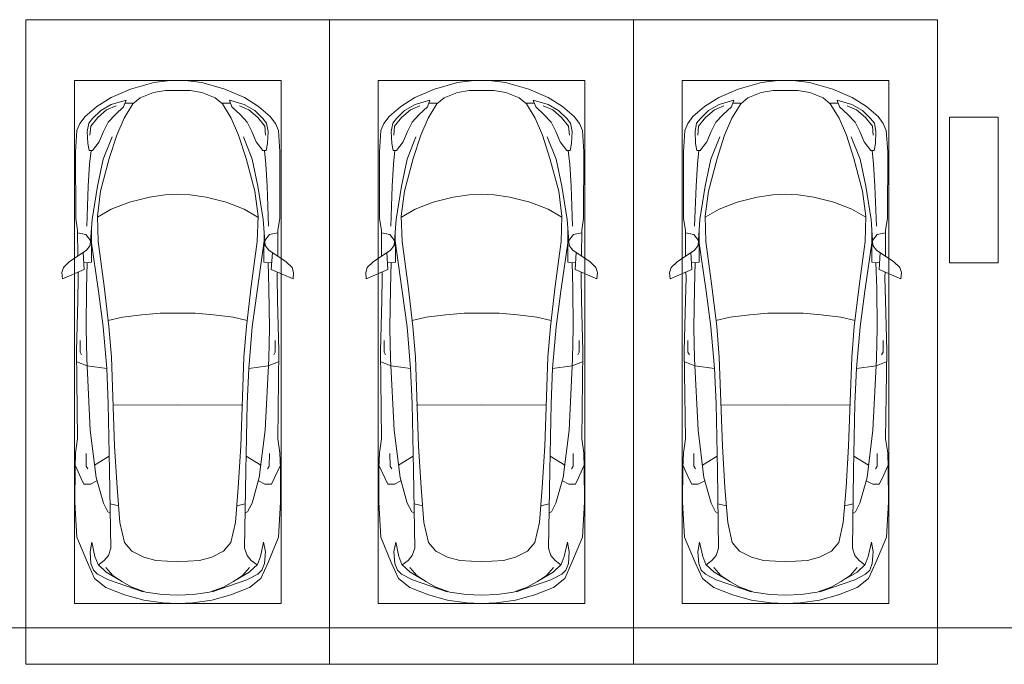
# Model space of a CAD drawing. Header units: millimetres. Extents: x -32229 to 169101, y -13689 to 125138.
# Tile 192 of 202: x 73685 to 81785, y 104350 to 109650. Entities that reach past the tile are written whole.
import ezdxf

# ---------------------------------------------------------------- set-up
doc = ezdxf.new("R2010")
doc.units = ezdxf.units.MM
for name, color, linetype, lineweight in [('A-DETL-GENF-OTLN', 7, 'Continuous', 18), ('A-FLOR-____-OTLN', 7, 'Continuous', 18), ('C-PRKG-____-OTLN', 7, 'Continuous', 18), ('S-COLS-____-MCUT', 7, 'Continuous', 40)]:
    doc.layers.add(name, color=color, linetype=linetype, lineweight=lineweight)

# ---------------------------------------------------------------- blocks, each defined once
blk = doc.blocks.new('АР_Машиноместо - 5300x2500_С-V8--01 ЭМ')
at = {"layer": 'A-DETL-GENF-OTLN', "color": 253, "lineweight": 13, "true_color": 0xaaaaaa}
for p, q in [((1126.4, 4794.1), (970.2, 4771.8)), ((1250, 4800), (1126.4, 4794.1)), ((1250, 4800), (1373.6, 4794.1)), ((1373.6, 4794.1), (1529.8, 4771.8)), ((812.7, 4729.4), (659.1, 4669.9)), ((680.7, 4606.5), (967, 4703.6)), ((970.2, 4771.8), (812.7, 4729.4)), ((988.2, 4706.7), (873.9, 4665.1)), ((1122.2, 4726.4), (988.2, 4706.7)), ((1250, 4731.7), (1122.2, 4726.4)), ((1250, 4731.7), (1377.8, 4726.4)), ((1377.8, 4726.4), (1511.8, 4706.7)), ((1511.8, 4706.7), (1626.1, 4665.1)), ((1529.8, 4771.8), (1687.3, 4729.4)), ((1819.3, 4606.5), (1533, 4703.6)), ((1687.3, 4729.4), (1840.9, 4669.9)), ((659.1, 4669.9), (565.9, 4595.1)), ((788.5, 4617.7), (661.8, 4543.1)), ((791.3, 4619.7), (717.1, 4568.9)), ((873.9, 4665.1), (791.3, 4619.7)), ((1626.1, 4665.1), (1708.7, 4619.7)), ((1708.7, 4619.7), (1782.9, 4568.9)), ((1711.5, 4617.7), (1838.2, 4543.1)), ((1840.9, 4669.9), (1934.1, 4595.1)), ((565.9, 4595.1), (507.1, 4462.6)), ((557.5, 4525.7), (590.7, 4560.1)), ((590.7, 4560.1), (680.7, 4606.5)), ((661.8, 4543.1), (594.6, 4479.3)), ((717.1, 4568.9), (659.6, 4505.3)), ((1782.9, 4568.9), (1840.4, 4505.3)), ((1909.3, 4560.1), (1819.3, 4606.5)), ((1838.2, 4543.1), (1905.4, 4479.3)), ((1942.5, 4525.7), (1909.3, 4560.1)), ((1934.1, 4595.1), (1992.9, 4462.6)), ((507.1, 4462.6), (419.6, 4254.2)), ((528.4, 4374.7), (536.4, 4471.4)), ((536.4, 4471.4), (557.5, 4525.7)), ((594.6, 4479.3), (569.5, 4413.1)), ((645, 4445.5), (597.3, 4481.4)), ((1855, 4445.5), (1902.7, 4481.4)), ((1905.4, 4479.3), (1930.5, 4413.1)), ((1963.6, 4471.4), (1942.5, 4525.7)), ((1971.6, 4374.7), (1963.6, 4471.4)), ((1992.9, 4462.6), (2080.4, 4254.2)), ((543.7, 4295.1), (528.4, 4374.7)), ((569.5, 4413.1), (543.7, 4295.1)), ((679.6, 4406.3), (645, 4445.5)), ((699.7, 4345.5), (679.6, 4406.3)), ((872.7, 4370.2), (970.5, 4419.3)), ((970.5, 4419.3), (1069.6, 4447.3)), ((1069.6, 4447.3), (1167.1, 4453.2)), ((1167.1, 4453.2), (1250, 4453.9)), ((1332.9, 4453.2), (1250, 4453.9)), ((1430.4, 4447.3), (1332.9, 4453.2)), ((1529.5, 4419.3), (1430.4, 4447.3)), ((1627.3, 4370.2), (1529.5, 4419.3)), ((1800.3, 4345.5), (1820.4, 4406.3)), ((1820.4, 4406.3), (1855, 4445.5)), ((1930.5, 4413.1), (1956.3, 4295.1)), ((1956.3, 4295.1), (1971.6, 4374.7)), ((689.3, 3705.5), (699.7, 4345.5)), ((774.4, 4132.9), (812.5, 4298.9)), ((812.5, 4298.9), (872.7, 4370.2)), ((1687.5, 4298.9), (1627.3, 4370.2)), ((1725.6, 4132.9), (1687.5, 4298.9)), ((1810.7, 3705.5), (1800.3, 4345.5)), ((419.6, 4254.2), (403.4, 3968)), ((2080.4, 4254.2), (2096.6, 3968)), ((752.2, 3845.6), (774.4, 4132.9)), ((1747.8, 3845.6), (1725.6, 4132.9)), ((675.2, 4045.5), (694.6, 4057.6)), ((1824.8, 4045.5), (1805.4, 4057.6)), ((578.7, 3762.9), (638.7, 3975.4)), ((638.7, 3975.4), (675.2, 4045.5)), ((1861.3, 3975.4), (1824.8, 4045.5)), ((1921.3, 3762.9), (1861.3, 3975.4)), ((403.4, 3968), (405.6, 3688.5)), ((2096.6, 3968), (2094.4, 3688.5)), ((453.1, 3766.3), (478.4, 3819.3)), ((478.4, 3819.3), (532.5, 3818.1)), ((532.5, 3818.1), (585.5, 3790.5)), ((731.2, 3507.6), (752.2, 3845.6)), ((1768.8, 3507.6), (1747.8, 3845.6)), ((1967.5, 3818.1), (1914.5, 3790.5)), ((2021.6, 3819.3), (1967.5, 3818.1)), ((2046.9, 3766.3), (2021.6, 3819.3)), ((408.2, 3667), (453.1, 3766.3)), ((530.9, 3374.8), (578.7, 3762.9)), ((1969.1, 3374.8), (1921.3, 3762.9)), ((2091.8, 3667), (2046.9, 3766.3)), ((405.6, 3688.5), (409.5, 3560)), ((495.5, 3566.1), (496.8, 3671.6)), ((496.8, 3671.6), (510.1, 3691.5)), ((687.1, 3588.8), (566.5, 3663.9)), ((678.7, 3159.5), (689.3, 3705.5)), ((1821.3, 3159.5), (1810.7, 3705.5)), ((1812.9, 3588.8), (1933.5, 3663.9)), ((2003.2, 3671.6), (1989.9, 3691.5)), ((2004.5, 3566.1), (2003.2, 3671.6)), ((2094.4, 3688.5), (2090.5, 3560)), ((409.5, 3560), (426.5, 3446.8)), ((704.9, 2775.5), (731.2, 3507.6)), ((1795.1, 2775.5), (1768.8, 3507.6)), ((2090.5, 3560), (2073.5, 3446.8)), ((426.5, 3446.8), (417.5, 2723)), ((2073.5, 3446.8), (2082.5, 2723)), ((501.4, 2789.7), (530.9, 3374.8)), ((1998.6, 2789.7), (1969.1, 3374.8)), ((665.6, 2864.6), (678.7, 3159.5)), ((1834.4, 2864.6), (1821.3, 3159.5)), ((505.1, 2846.9), (420.9, 2813.3)), ((665.8, 2867.4), (505.1, 2846.9)), ((636.6, 2526.5), (665.8, 2867.4)), ((1834.2, 2867.4), (1994.9, 2846.9)), ((1863.4, 2526.5), (1834.2, 2867.4)), ((1994.9, 2846.9), (2079.1, 2813.3)), ((447.8, 2733.7), (459.7, 2756.2)), ((495.7, 2532.3), (501.4, 2789.7)), ((684.2, 2522.3), (704.9, 2775.5)), ((1815.8, 2522.3), (1795.1, 2775.5)), ((2004.3, 2532.3), (1998.6, 2789.7)), ((2052.2, 2733.7), (2040.3, 2756.2)), ((417.5, 2723), (428.2, 2308.5)), ((447.8, 2638.7), (447.8, 2733.7)), ((2052.2, 2638.7), (2052.2, 2733.7)), ((2082.5, 2723), (2071.8, 2308.5)), ((500, 2210.1), (495.7, 2532.3)), ((636.6, 2526.5), (597, 2231)), ((644.6, 2191.8), (684.2, 2522.3)), ((1855.4, 2191.8), (1815.8, 2522.3)), ((1863.4, 2526.5), (1903, 2231)), ((2000, 2210.1), (2004.3, 2532.3)), ((428.2, 2308.5), (432.3, 2119.9)), ((2071.8, 2308.5), (2067.7, 2119.9)), ((505.9, 1996), (500, 2210.1)), ((597, 2231), (535, 1798.3)), ((595.8, 1824.8), (644.6, 2191.8)), ((1904.2, 1824.8), (1855.4, 2191.8)), ((1903, 2231), (1965, 1798.3)), ((1994.1, 1996), (2000, 2210.1)), ((296.8, 2079.9), (301.4, 2130.5)), ((301.4, 2130.5), (479.9, 2052.9)), ((432.3, 2119.9), (430.7, 2073.9)), ((2198.6, 2130.5), (2020.1, 2052.9)), ((2067.7, 2119.9), (2069.3, 2073.9)), ((2203.2, 2079.9), (2198.6, 2130.5)), ((309.5, 2036.1), (296.8, 2079.9)), ((357.8, 1990.1), (309.5, 2036.1)), ((479.9, 2052.9), (471, 1914.3)), ((2020.1, 2052.9), (2029, 1914.3)), ((2142.2, 1990.1), (2190.5, 2036.1)), ((2190.5, 2036.1), (2203.2, 2079.9)), ((500.6, 1894.5), (357.8, 1990.1)), ((540.9, 1993.7), (476.3, 1997.9)), ((540.9, 1993.7), (539.8, 1733.1)), ((1959.1, 1993.7), (2023.7, 1997.9)), ((1959.1, 1993.7), (1960.2, 1733.1)), ((1999.4, 1894.5), (2142.2, 1990.1)), ((426.5, 1730.9), (427.5, 1943)), ((530.6, 1857.6), (500.6, 1894.5)), ((1969.4, 1857.6), (1999.4, 1894.5)), ((2073.5, 1730.9), (2072.5, 1943)), ((533.6, 1816.8), (495, 1765.3)), ((546.5, 1642.6), (530.6, 1857.6)), ((589.4, 1615.5), (595.8, 1824.8)), ((1910.6, 1615.5), (1904.2, 1824.8)), ((1953.5, 1642.6), (1969.4, 1857.6)), ((1966.4, 1816.8), (2005, 1765.3)), ((410.6, 1634.2), (426.5, 1730.9)), ((495, 1765.3), (426.6, 1753.4)), ((2005, 1765.3), (2073.4, 1753.4)), ((2089.4, 1634.2), (2073.5, 1730.9)), ((409.5, 1087), (410.6, 1634.2)), ((590.4, 1624.3), (703.6, 1557.1)), ((1909.6, 1624.3), (1796.4, 1557.1)), ((2090.5, 1087), (2089.4, 1634.2)), ((615.4, 1410.3), (589.4, 1615.5)), ((703.6, 1557.1), (852.8, 1499)), ((1796.4, 1557.1), (1647.2, 1499)), ((1884.6, 1410.3), (1910.6, 1615.5)), ((852.8, 1499), (1016.6, 1459.9)), ((1016.6, 1459.9), (1146.9, 1439.4)), ((1483.4, 1459.9), (1353.1, 1439.4)), ((1647.2, 1499), (1483.4, 1459.9)), ((687.4, 1141), (615.4, 1410.3)), ((1146.9, 1439.4), (1250, 1434.1)), ((1353.1, 1439.4), (1250, 1434.1)), ((1812.6, 1141), (1884.6, 1410.3)), ((749.2, 950.3), (687.4, 1141)), ((1750.8, 950.3), (1812.6, 1141)), ((420.9, 910.7), (409.5, 1087)), ((510.2, 1018.7), (521.5, 1074.5)), ((521.5, 1074.5), (548.5, 1076.2)), ((548.5, 1076.2), (603.4, 1004.8)), ((1951.5, 1076.2), (1896.6, 1004.8)), ((1978.5, 1074.5), (1951.5, 1076.2)), ((1989.8, 1018.7), (1978.5, 1074.5)), ((2079.1, 910.7), (2090.5, 1087)), ((505.7, 920), (510.2, 1018.7)), ((603.4, 1004.8), (639.1, 920)), ((1896.6, 1004.8), (1860.9, 920)), ((1994.3, 920), (1989.8, 1018.7)), ((445.9, 853.1), (420.9, 910.7)), ((519.1, 851.5), (505.7, 920)), ((639.1, 920), (677.4, 843.7)), ((809.1, 809.4), (749.2, 950.3)), ((1690.9, 809.4), (1750.8, 950.3)), ((1860.9, 920), (1822.6, 843.7)), ((1980.9, 851.5), (1994.3, 920)), ((2054.1, 853.1), (2079.1, 910.7)), ((489, 795.6), (445.9, 853.1)), ((550, 812.3), (519.1, 851.5)), ((616.5, 746.4), (550, 812.3)), ((677.4, 843.7), (737.5, 778.3)), ((1822.6, 843.7), (1762.5, 778.3)), ((1883.5, 746.4), (1950, 812.3)), ((1950, 812.3), (1980.9, 851.5)), ((2011, 795.6), (2054.1, 853.1)), ((584.4, 714.6), (489, 795.6)), ((703.5, 696.4), (616.5, 746.4)), ((737.5, 778.3), (804.5, 715.7)), ((881.5, 691.6), (809.1, 809.4)), ((1618.5, 691.6), (1690.9, 809.4)), ((1762.5, 778.3), (1695.5, 715.7)), ((1796.5, 696.4), (1883.5, 746.4)), ((1915.6, 714.6), (2011, 795.6)), ((701.8, 640.4), (584.4, 714.6)), ((824.6, 660.9), (703.5, 696.4)), ((804.5, 715.7), (824.6, 660.9)), ((888.4, 685.9), (815.2, 686.6)), ((941.4, 642.2), (881.5, 691.6)), ((1558.6, 642.2), (1618.5, 691.6)), ((1611.6, 685.9), (1684.8, 686.6)), ((1695.5, 715.7), (1675.4, 660.9)), ((1675.4, 660.9), (1796.5, 696.4)), ((1798.2, 640.4), (1915.6, 714.6)), ((861.8, 571.6), (701.8, 640.4)), ((1052.6, 517.5), (861.8, 571.6)), ((1050.7, 599.4), (941.4, 642.2)), ((1148.8, 583), (1050.7, 599.4)), ((1250, 581.6), (1148.8, 583)), ((1250, 581.6), (1351.2, 583)), ((1351.2, 583), (1449.3, 599.4)), ((1447.4, 517.5), (1638.2, 571.6)), ((1449.3, 599.4), (1558.6, 642.2)), ((1638.2, 571.6), (1798.2, 640.4)), ((1165.1, 503.1), (1052.6, 517.5)), ((1250, 500), (1165.1, 503.1)), ((1250, 500), (1334.9, 503.1)), ((1334.9, 503.1), (1447.4, 517.5))]:
    blk.add_line(p, q, dxfattribs=at)
at = {"layer": 'A-DETL-GENF-OTLN', "color": 254, "lineweight": 13, "true_color": 0xd4d4d4}
for p, q in [((694.6, 3980.4), (765.1, 3996.8)), ((1805.4, 3980.4), (1734.9, 3996.8)), ((715.1, 3168.3), (1250, 3167.3)), ((1784.9, 3168.3), (1250, 3167.3)), ((677.9, 2473), (794.6, 2446)), ((794.6, 2446), (955.7, 2426.8)), ((1705.4, 2446), (1544.3, 2426.8)), ((1822.1, 2473), (1705.4, 2446)), ((955.7, 2426.8), (1105.5, 2413.7)), ((1105.5, 2413.7), (1250, 2412.9)), ((1394.5, 2413.7), (1250, 2412.9)), ((1544.3, 2426.8), (1394.5, 2413.7)), ((513.9, 1368.9), (502.3, 1696.3)), ((590.3, 1367.8), (546.5, 1642.6)), ((1909.7, 1367.8), (1953.5, 1642.6)), ((1986.1, 1368.9), (1997.7, 1696.3)), ((524.9, 1188.6), (513.9, 1368.9)), ((636.7, 1146), (590.3, 1367.8)), ((1863.3, 1146), (1909.7, 1367.8)), ((1975.1, 1188.6), (1986.1, 1368.9)), ((537.4, 1076.1), (524.9, 1188.6)), ((710.2, 962.8), (636.7, 1146)), ((1789.8, 962.8), (1863.3, 1146)), ((1962.6, 1076.1), (1975.1, 1188.6)), ((534.5, 874.4), (528.1, 949.5)), ((1965.5, 874.4), (1971.9, 949.5)), ((591.7, 805), (534.5, 874.4)), ((1908.3, 805), (1965.5, 874.4)), ((664.7, 739.9), (591.7, 805)), ((742.6, 707.8), (664.7, 739.9)), ((1757.4, 707.8), (1835.3, 739.9)), ((1835.3, 739.9), (1908.3, 805))]:
    blk.add_line(p, q, dxfattribs=at)
at = {"layer": 'C-PRKG-____-OTLN', "color": 253, "lineweight": 13, "true_color": 0xaaaaaa}
for p, q in [((2500, 5300), (0, 5300)), ((0, 0), (0, 5300)), ((2500, 0), (2500, 5300)), ((400, 4800), (2100, 4800)), ((400, 500), (400, 4800)), ((2100, 500), (2100, 4800)), ((400, 500), (2100, 500)), ((2500, 0), (0, 0))]:
    blk.add_line(p, q, dxfattribs=at)
blk = doc.blocks.new('АР_Машиноместо - 5300x2500_С-V10--01 ЭМ')
at = {"layer": 'A-DETL-GENF-OTLN', "color": 253, "lineweight": 13, "true_color": 0xaaaaaa}
for p, q in [((1052.6, -517.5), (861.8, -571.6)), ((1165.1, -503.1), (1052.6, -517.5)), ((1250, -500), (1165.1, -503.1)), ((1250, -500), (1334.9, -503.1)), ((1334.9, -503.1), (1447.4, -517.5)), ((1447.4, -517.5), (1638.2, -571.6)), ((701.8, -640.4), (584.4, -714.6)), ((861.8, -571.6), (701.8, -640.4)), ((941.4, -642.2), (881.5, -691.6)), ((1050.7, -599.4), (941.4, -642.2)), ((1148.8, -583), (1050.7, -599.4)), ((1250, -581.6), (1148.8, -583)), ((1250, -581.6), (1351.2, -583)), ((1351.2, -583), (1449.3, -599.4)), ((1449.3, -599.4), (1558.6, -642.2)), ((1558.6, -642.2), (1618.5, -691.6)), ((1638.2, -571.6), (1798.2, -640.4)), ((1798.2, -640.4), (1915.6, -714.6)), ((584.4, -714.6), (489, -795.6)), ((703.5, -696.4), (616.5, -746.4)), ((824.6, -660.9), (703.5, -696.4)), ((737.5, -778.3), (804.5, -715.7)), ((804.5, -715.7), (824.6, -660.9)), ((881.5, -691.6), (809.1, -809.4)), ((888.4, -685.9), (815.2, -686.6)), ((1611.6, -685.9), (1684.8, -686.6)), ((1618.5, -691.6), (1690.9, -809.4)), ((1695.5, -715.7), (1675.4, -660.9)), ((1675.4, -660.9), (1796.5, -696.4)), ((1762.5, -778.3), (1695.5, -715.7)), ((1796.5, -696.4), (1883.5, -746.4)), ((1915.6, -714.6), (2011, -795.6)), ((489, -795.6), (445.9, -853.1)), ((616.5, -746.4), (550, -812.3)), ((677.4, -843.7), (737.5, -778.3)), ((809.1, -809.4), (749.2, -950.3)), ((1690.9, -809.4), (1750.8, -950.3)), ((1822.6, -843.7), (1762.5, -778.3)), ((1883.5, -746.4), (1950, -812.3)), ((2011, -795.6), (2054.1, -853.1)), ((445.9, -853.1), (420.9, -910.7)), ((519.1, -851.5), (505.7, -920)), ((550, -812.3), (519.1, -851.5)), ((639.1, -920), (677.4, -843.7)), ((1860.9, -920), (1822.6, -843.7)), ((1950, -812.3), (1980.9, -851.5)), ((1980.9, -851.5), (1994.3, -920)), ((2054.1, -853.1), (2079.1, -910.7)), ((420.9, -910.7), (409.5, -1087)), ((505.7, -920), (510.2, -1018.7)), ((603.4, -1004.8), (639.1, -920)), ((749.2, -950.3), (687.4, -1141)), ((1750.8, -950.3), (1812.6, -1141)), ((1896.6, -1004.8), (1860.9, -920)), ((1994.3, -920), (1989.8, -1018.7)), ((2079.1, -910.7), (2090.5, -1087)), ((510.2, -1018.7), (521.5, -1074.5)), ((548.5, -1076.2), (603.4, -1004.8)), ((1951.5, -1076.2), (1896.6, -1004.8)), ((1989.8, -1018.7), (1978.5, -1074.5)), ((409.5, -1087), (410.6, -1634.2)), ((521.5, -1074.5), (548.5, -1076.2)), ((1978.5, -1074.5), (1951.5, -1076.2)), ((2090.5, -1087), (2089.4, -1634.2)), ((687.4, -1141), (615.4, -1410.3)), ((1812.6, -1141), (1884.6, -1410.3)), ((615.4, -1410.3), (589.4, -1615.5)), ((1016.6, -1459.9), (1146.9, -1439.4)), ((1146.9, -1439.4), (1250, -1434.1)), ((1353.1, -1439.4), (1250, -1434.1)), ((1483.4, -1459.9), (1353.1, -1439.4)), ((1884.6, -1410.3), (1910.6, -1615.5)), ((703.6, -1557.1), (852.8, -1499)), ((852.8, -1499), (1016.6, -1459.9)), ((1647.2, -1499), (1483.4, -1459.9)), ((1796.4, -1557.1), (1647.2, -1499)), ((589.4, -1615.5), (595.8, -1824.8)), ((590.4, -1624.3), (703.6, -1557.1)), ((1909.6, -1624.3), (1796.4, -1557.1)), ((1910.6, -1615.5), (1904.2, -1824.8)), ((410.6, -1634.2), (426.5, -1730.9)), ((546.5, -1642.6), (530.6, -1857.6)), ((1953.5, -1642.6), (1969.4, -1857.6)), ((2089.4, -1634.2), (2073.5, -1730.9)), ((426.5, -1730.9), (427.5, -1943)), ((495, -1765.3), (426.6, -1753.4)), ((533.6, -1816.8), (495, -1765.3)), ((540.9, -1993.7), (539.8, -1733.1)), ((1959.1, -1993.7), (1960.2, -1733.1)), ((1966.4, -1816.8), (2005, -1765.3)), ((2005, -1765.3), (2073.4, -1753.4)), ((2073.5, -1730.9), (2072.5, -1943)), ((530.6, -1857.6), (500.6, -1894.5)), ((597, -2231), (535, -1798.3)), ((595.8, -1824.8), (644.6, -2191.8)), ((1904.2, -1824.8), (1855.4, -2191.8)), ((1903, -2231), (1965, -1798.3)), ((1969.4, -1857.6), (1999.4, -1894.5)), ((500.6, -1894.5), (357.8, -1990.1)), ((479.9, -2052.9), (471, -1914.3)), ((1999.4, -1894.5), (2142.2, -1990.1)), ((2020.1, -2052.9), (2029, -1914.3)), ((357.8, -1990.1), (309.5, -2036.1)), ((540.9, -1993.7), (476.3, -1997.9)), ((505.9, -1996), (500, -2210.1)), ((1959.1, -1993.7), (2023.7, -1997.9)), ((1994.1, -1996), (2000, -2210.1)), ((2142.2, -1990.1), (2190.5, -2036.1)), ((309.5, -2036.1), (296.8, -2079.9)), ((296.8, -2079.9), (301.4, -2130.5)), ((301.4, -2130.5), (479.9, -2052.9)), ((432.3, -2119.9), (430.7, -2073.9)), ((2198.6, -2130.5), (2020.1, -2052.9)), ((2067.7, -2119.9), (2069.3, -2073.9)), ((2190.5, -2036.1), (2203.2, -2079.9)), ((2203.2, -2079.9), (2198.6, -2130.5)), ((428.2, -2308.5), (432.3, -2119.9)), ((2071.8, -2308.5), (2067.7, -2119.9)), ((500, -2210.1), (495.7, -2532.3)), ((636.6, -2526.5), (597, -2231)), ((644.6, -2191.8), (684.2, -2522.3)), ((1855.4, -2191.8), (1815.8, -2522.3)), ((1863.4, -2526.5), (1903, -2231)), ((2000, -2210.1), (2004.3, -2532.3)), ((417.5, -2723), (428.2, -2308.5)), ((2082.5, -2723), (2071.8, -2308.5)), ((495.7, -2532.3), (501.4, -2789.7)), ((636.6, -2526.5), (665.8, -2867.4)), ((684.2, -2522.3), (704.9, -2775.5)), ((1815.8, -2522.3), (1795.1, -2775.5)), ((1863.4, -2526.5), (1834.2, -2867.4)), ((2004.3, -2532.3), (1998.6, -2789.7)), ((447.8, -2638.7), (447.8, -2733.7)), ((2052.2, -2638.7), (2052.2, -2733.7)), ((426.5, -3446.8), (417.5, -2723)), ((447.8, -2733.7), (459.7, -2756.2)), ((2052.2, -2733.7), (2040.3, -2756.2)), ((2073.5, -3446.8), (2082.5, -2723)), ((505.1, -2846.9), (420.9, -2813.3)), ((501.4, -2789.7), (530.9, -3374.8)), ((704.9, -2775.5), (731.2, -3507.6)), ((1795.1, -2775.5), (1768.8, -3507.6)), ((1998.6, -2789.7), (1969.1, -3374.8)), ((1994.9, -2846.9), (2079.1, -2813.3)), ((665.8, -2867.4), (505.1, -2846.9)), ((665.6, -2864.6), (678.7, -3159.5)), ((1834.4, -2864.6), (1821.3, -3159.5)), ((1834.2, -2867.4), (1994.9, -2846.9)), ((678.7, -3159.5), (689.3, -3705.5)), ((1821.3, -3159.5), (1810.7, -3705.5)), ((530.9, -3374.8), (578.7, -3762.9)), ((1969.1, -3374.8), (1921.3, -3762.9)), ((409.5, -3560), (426.5, -3446.8)), ((2090.5, -3560), (2073.5, -3446.8)), ((405.6, -3688.5), (409.5, -3560)), ((731.2, -3507.6), (752.2, -3845.6)), ((1768.8, -3507.6), (1747.8, -3845.6)), ((2094.4, -3688.5), (2090.5, -3560)), ((495.5, -3566.1), (496.8, -3671.6)), ((687.1, -3588.8), (566.5, -3663.9)), ((1812.9, -3588.8), (1933.5, -3663.9)), ((2004.5, -3566.1), (2003.2, -3671.6)), ((403.4, -3968), (405.6, -3688.5)), ((408.2, -3667), (453.1, -3766.3)), ((496.8, -3671.6), (510.1, -3691.5)), ((689.3, -3705.5), (699.7, -4345.5)), ((1810.7, -3705.5), (1800.3, -4345.5)), ((2003.2, -3671.6), (1989.9, -3691.5)), ((2091.8, -3667), (2046.9, -3766.3)), ((2096.6, -3968), (2094.4, -3688.5)), ((453.1, -3766.3), (478.4, -3819.3)), ((532.5, -3818.1), (585.5, -3790.5)), ((578.7, -3762.9), (638.7, -3975.4)), ((1921.3, -3762.9), (1861.3, -3975.4)), ((1967.5, -3818.1), (1914.5, -3790.5)), ((2046.9, -3766.3), (2021.6, -3819.3)), ((478.4, -3819.3), (532.5, -3818.1)), ((752.2, -3845.6), (774.4, -4132.9)), ((1747.8, -3845.6), (1725.6, -4132.9)), ((2021.6, -3819.3), (1967.5, -3818.1)), ((419.6, -4254.2), (403.4, -3968)), ((2080.4, -4254.2), (2096.6, -3968)), ((638.7, -3975.4), (675.2, -4045.5)), ((675.2, -4045.5), (694.6, -4057.6)), ((1824.8, -4045.5), (1805.4, -4057.6)), ((1861.3, -3975.4), (1824.8, -4045.5)), ((774.4, -4132.9), (812.5, -4298.9)), ((1725.6, -4132.9), (1687.5, -4298.9)), ((507.1, -4462.6), (419.6, -4254.2)), ((1992.9, -4462.6), (2080.4, -4254.2)), ((543.7, -4295.1), (528.4, -4374.7)), ((569.5, -4413.1), (543.7, -4295.1)), ((699.7, -4345.5), (679.6, -4406.3)), ((812.5, -4298.9), (872.7, -4370.2)), ((872.7, -4370.2), (970.5, -4419.3)), ((1627.3, -4370.2), (1529.5, -4419.3)), ((1687.5, -4298.9), (1627.3, -4370.2)), ((1800.3, -4345.5), (1820.4, -4406.3)), ((1930.5, -4413.1), (1956.3, -4295.1)), ((1956.3, -4295.1), (1971.6, -4374.7)), ((528.4, -4374.7), (536.4, -4471.4)), ((594.6, -4479.3), (569.5, -4413.1)), ((645, -4445.5), (597.3, -4481.4)), ((679.6, -4406.3), (645, -4445.5)), ((970.5, -4419.3), (1069.6, -4447.3)), ((1069.6, -4447.3), (1167.1, -4453.2)), ((1167.1, -4453.2), (1250, -4453.9)), ((1332.9, -4453.2), (1250, -4453.9)), ((1430.4, -4447.3), (1332.9, -4453.2)), ((1529.5, -4419.3), (1430.4, -4447.3)), ((1820.4, -4406.3), (1855, -4445.5)), ((1855, -4445.5), (1902.7, -4481.4)), ((1905.4, -4479.3), (1930.5, -4413.1)), ((1971.6, -4374.7), (1963.6, -4471.4)), ((565.9, -4595.1), (507.1, -4462.6)), ((536.4, -4471.4), (557.5, -4525.7)), ((557.5, -4525.7), (590.7, -4560.1)), ((661.8, -4543.1), (594.6, -4479.3)), ((717.1, -4568.9), (659.6, -4505.3)), ((1782.9, -4568.9), (1840.4, -4505.3)), ((1838.2, -4543.1), (1905.4, -4479.3)), ((1942.5, -4525.7), (1909.3, -4560.1)), ((1934.1, -4595.1), (1992.9, -4462.6)), ((1963.6, -4471.4), (1942.5, -4525.7)), ((659.1, -4669.9), (565.9, -4595.1)), ((590.7, -4560.1), (680.7, -4606.5)), ((788.5, -4617.7), (661.8, -4543.1)), ((680.7, -4606.5), (967, -4703.6)), ((791.3, -4619.7), (717.1, -4568.9)), ((1819.3, -4606.5), (1533, -4703.6)), ((1708.7, -4619.7), (1782.9, -4568.9)), ((1711.5, -4617.7), (1838.2, -4543.1)), ((1909.3, -4560.1), (1819.3, -4606.5)), ((1840.9, -4669.9), (1934.1, -4595.1)), ((812.7, -4729.4), (659.1, -4669.9)), ((873.9, -4665.1), (791.3, -4619.7)), ((988.2, -4706.7), (873.9, -4665.1)), ((1511.8, -4706.7), (1626.1, -4665.1)), ((1626.1, -4665.1), (1708.7, -4619.7)), ((1687.3, -4729.4), (1840.9, -4669.9)), ((970.2, -4771.8), (812.7, -4729.4)), ((1126.4, -4794.1), (970.2, -4771.8)), ((1122.2, -4726.4), (988.2, -4706.7)), ((1250, -4731.7), (1122.2, -4726.4)), ((1250, -4731.7), (1377.8, -4726.4)), ((1373.6, -4794.1), (1529.8, -4771.8)), ((1377.8, -4726.4), (1511.8, -4706.7)), ((1529.8, -4771.8), (1687.3, -4729.4)), ((1250, -4800), (1126.4, -4794.1)), ((1250, -4800), (1373.6, -4794.1))]:
    blk.add_line(p, q, dxfattribs=at)
at = {"layer": 'A-DETL-GENF-OTLN', "color": 254, "lineweight": 13, "true_color": 0xd4d4d4}
for p, q in [((742.6, -707.8), (664.7, -739.9)), ((1757.4, -707.8), (1835.3, -739.9)), ((591.7, -805), (534.5, -874.4)), ((664.7, -739.9), (591.7, -805)), ((1835.3, -739.9), (1908.3, -805)), ((1908.3, -805), (1965.5, -874.4)), ((534.5, -874.4), (528.1, -949.5)), ((1965.5, -874.4), (1971.9, -949.5)), ((710.2, -962.8), (636.7, -1146)), ((1789.8, -962.8), (1863.3, -1146)), ((537.4, -1076.1), (524.9, -1188.6)), ((1962.6, -1076.1), (1975.1, -1188.6)), ((524.9, -1188.6), (513.9, -1368.9)), ((636.7, -1146), (590.3, -1367.8)), ((1863.3, -1146), (1909.7, -1367.8)), ((1975.1, -1188.6), (1986.1, -1368.9)), ((513.9, -1368.9), (502.3, -1696.3)), ((590.3, -1367.8), (546.5, -1642.6)), ((1909.7, -1367.8), (1953.5, -1642.6)), ((1986.1, -1368.9), (1997.7, -1696.3)), ((794.6, -2446), (955.7, -2426.8)), ((955.7, -2426.8), (1105.5, -2413.7)), ((1105.5, -2413.7), (1250, -2412.9)), ((1394.5, -2413.7), (1250, -2412.9)), ((1544.3, -2426.8), (1394.5, -2413.7)), ((1705.4, -2446), (1544.3, -2426.8)), ((677.9, -2473), (794.6, -2446)), ((1822.1, -2473), (1705.4, -2446)), ((715.1, -3168.3), (1250, -3167.3)), ((1784.9, -3168.3), (1250, -3167.3)), ((694.6, -3980.4), (765.1, -3996.8)), ((1805.4, -3980.4), (1734.9, -3996.8))]:
    blk.add_line(p, q, dxfattribs=at)
at = {"layer": 'C-PRKG-____-OTLN', "color": 253, "lineweight": 13, "true_color": 0xaaaaaa}
for p, q in [((2500, 0), (0, 0)), ((0, 0), (0, -5300)), ((2500, 0), (2500, -5300)), ((400, -500), (400, -4800)), ((400, -500), (2100, -500)), ((2100, -500), (2100, -4800)), ((400, -4800), (2100, -4800)), ((2500, -5300), (0, -5300))]:
    blk.add_line(p, q, dxfattribs=at)
blk = doc.blocks.new('Наметкина 10_РД_АР_П_отсоединено_rvt-1--01 ЭМ')
at = {"layer": 'A-FLOR-____-OTLN', "color": 253, "lineweight": 13, "true_color": 0xaaaaaa}
blk.add_line((89560.3, 104650), (65410.3, 104650), dxfattribs=at)
at = {"layer": 'S-COLS-____-MCUT', "color": 253, "lineweight": 15, "true_color": 0xaaaaaa}
for p, q in [((81735.3, 108850), (81335.3, 108850)), ((81335.3, 108850), (81335.3, 107650)), ((81735.3, 107650), (81735.3, 108850)), ((81335.3, 107650), (81735.3, 107650))]:
    blk.add_line(p, q, dxfattribs=at)
at = {"layer": 'C-PRKG-____-OTLN', "color": 253, "lineweight": 13, "true_color": 0xaaaaaa}
for p in [(73735.3, 109650), (78735.3, 109650)]:
    blk.add_blockref('АР_Машиноместо - 5300x2500_С-V10--01 ЭМ', p, dxfattribs=at)
at = {"layer": 'C-PRKG-____-OTLN', "color": 253, "lineweight": 13, "true_color": 0xaaaaaa, "rotation": 180}
blk.add_blockref('АР_Машиноместо - 5300x2500_С-V8--01 ЭМ', (78735.3, 109650), dxfattribs=at)

msp = doc.modelspace()

# ---------------------------------------------------------------- block references
at = {"lineweight": 5}
msp.add_blockref('Наметкина 10_РД_АР_П_отсоединено_rvt-1--01 ЭМ', (0, 0), dxfattribs=at)

doc.saveas('drawing.dxf')
